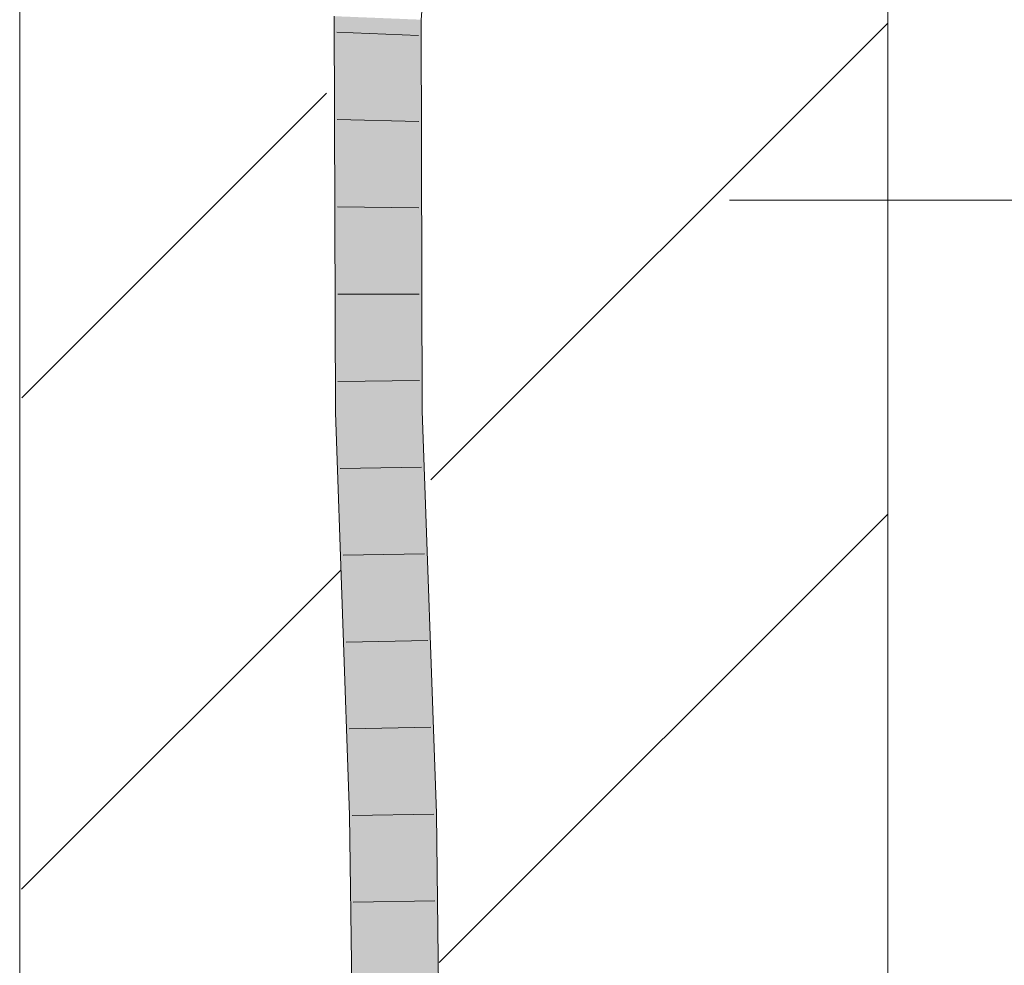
# Model space of a CAD drawing. Extents: x -620 to 3480, y 62 to 1112.
# Tile 223 of 256: x 199.9 to 202.73, y 872.77 to 875.49. Entities that reach past the tile are written whole.
import ezdxf
from ezdxf.lldxf.tags import DXFTag

# ---------------------------------------------------------------- set-up
doc = ezdxf.new("R2010")
doc.units = 0
doc.layers.get('0').update_dxf_attribs({"lineweight": 13})
doc.layers.add('E_Detail_Linie_Text_Bem', color=7, linetype='Continuous', lineweight=13)
for name, color, linetype, lineweight, true_color in [('E_Detail_Wandschraffur', 7, 'Continuous', 5, 0xc0c0c0), ('E_Leerrohr 25-A06GA2TQ8I', 7, 'Continuous', 9, 0xff8000), ('E_Leerrohr 25-Shading', 7, 'Continuous', 9, 0xff8000)]:
    doc.layers.add(name, color=color, linetype=linetype, lineweight=lineweight, true_color=true_color)
tags = doc.linetypes.add('fein_strichliert', pattern=[4, 1, -2, 1]).pattern_tags.tags
tags[8:9] = [DXFTag(74, 4), DXFTag(75, 0), DXFTag(340, '0'), DXFTag(46, 0.0), DXFTag(50, 0.0), DXFTag(44, 0.0), DXFTag(45, 0.0)]
tags[6:7] = [DXFTag(74, 4), DXFTag(75, 0), DXFTag(340, '0'), DXFTag(46, 0.0), DXFTag(50, 0.0), DXFTag(44, 0.0), DXFTag(45, 0.0)]
tags[4:5] = [DXFTag(74, 4), DXFTag(75, 0), DXFTag(340, '0'), DXFTag(46, 0.0), DXFTag(50, 0.0), DXFTag(44, 0.0), DXFTag(45, 0.0)]

# ---------------------------------------------------------------- blocks, each defined once
blk = doc.blocks.new('Shading-A06GA2BD8I', base_point=(267.5467, 773.509))
at = {"layer": 'E_Leerrohr 25-Shading', "color": 34, "true_color": 0xb05800}
for points in [[(200.8397, 875.0335), (200.8018, 875.5018), (200.8318, 874.361), (200.805, 874.3605)], [(200.8018, 875.5018), (200.8397, 875.0335), (200.8384, 875.5003)], [(201.0222, 875.405), (201.015, 875.4932), (201.0183, 874.3646)], [(201.0226, 875.4929), (201.015, 875.4932), (201.0222, 875.405)], [(201.0488, 875.4919), (201.0226, 875.4929), (201.053, 875.0291), (201.0222, 875.405)], [(201.053, 875.0291), (201.0516, 875.4918), (201.0488, 875.4919)], [(201.053, 875.0291), (201.0222, 875.405), (201.0549, 874.3653), (201.0183, 874.3646)], [(200.8397, 875.0335), (200.8318, 874.361), (200.8397, 875.0314)], [(200.8318, 874.361), (200.8387, 874.3611), (200.8397, 875.0314)], [(200.8387, 874.3611), (200.8416, 874.3612), (200.8397, 875.0335)], [(201.0592, 873.2045), (201.0958, 873.2051), (201.0183, 874.3646), (201.0549, 874.3653)], [(200.8318, 874.361), (200.805, 874.3605), (200.8356, 873.4902)], [(200.8387, 874.3611), (200.8318, 874.361), (200.8459, 873.2007), (200.8356, 873.4902)], [(200.8691, 873.2011), (200.8825, 873.2014), (200.8387, 874.3611), (200.8416, 874.3612)], [(200.8387, 874.3611), (200.8459, 873.2007), (200.8691, 873.2011)], [(201.1036, 869.546), (201.1402, 869.5456), (201.0592, 873.2045), (201.0958, 873.2051)], [(200.8459, 873.2007), (200.8902, 869.548), (200.8691, 873.2011), (200.8929, 869.5479)], [(200.8691, 873.2011), (200.8929, 869.5479), (200.8825, 873.2014), (200.9094, 869.5478)], [(200.9094, 869.5478), (200.9268, 869.5476), (200.8825, 873.2014)]]:
    blk.add_solid(points, dxfattribs=at)
at = {"layer": 'E_Leerrohr 25-Shading', "color": 30, "true_color": 0xf57b00}
for points in [[(200.8384, 875.5003), (200.8397, 875.0335), (200.8452, 875.5001)], [(200.8452, 875.5001), (200.8397, 875.0335), (200.9083, 875.4975), (200.91, 875.4081)], [(200.91, 875.4081), (200.9267, 875.4968), (200.9083, 875.4975)], [(200.9267, 875.4968), (200.91, 875.4081), (200.9299, 874.3629)], [(200.9299, 874.3629), (201.0183, 874.3646), (200.9267, 875.4968), (201.015, 875.4932)], [(200.91, 875.4081), (200.8397, 875.0335), (200.9299, 874.3629), (200.8416, 874.3612)], [(200.9708, 873.2029), (201.0592, 873.2045), (200.9299, 874.3629), (201.0183, 874.3646)], [(200.8825, 873.2014), (200.9708, 873.2029), (200.8416, 874.3612), (200.9299, 874.3629)], [(200.9268, 869.5476), (201.0152, 869.5468), (200.8825, 873.2014), (200.9708, 873.2029)], [(201.0152, 869.5468), (201.1036, 869.546), (200.9708, 873.2029), (201.0592, 873.2045)]]:
    blk.add_solid(points, dxfattribs=at)
blk = doc.blocks.new('Referenz-A06GA2TU8I')
at = {"layer": 'E_Detail_Linie_Text_Bem', "linetype": 'Continuous', "ltscale": 0.13}
for p, q in [((199.8957, 867.331), (199.8957, 879.131)), ((202.3957, 879.131), (202.3957, 839.131))]:
    blk.add_line(p, q, dxfattribs=at)
at = {"layer": 'E_Detail_Linie_Text_Bem', "color": 0, "linetype": 'Continuous', "ltscale": 0.13}
blk.add_line((203.6887, 874.9721), (201.9402, 874.9721), dxfattribs=at)
at = {"layer": 'E_Detail_Wandschraffur', "linetype": 'fein_strichliert', "ltscale": 0.13}
for p, q in [((201.0797, 874.1662), (202.3957, 875.4821)), ((199.9013, 872.9878), (200.8193, 873.9058))]:
    blk.add_line(p, q, dxfattribs=at)
at = {"layer": 'E_Detail_Wandschraffur', "linetype": 'ByBlock', "ltscale": 0.13}
for p, q in [((199.9018, 874.4025), (200.7791, 875.2798)), ((201.1037, 872.7759), (202.3957, 874.0679))]:
    blk.add_line(p, q, dxfattribs=at)
at = {"layer": 'E_Leerrohr 25-A06GA2TQ8I', "linetype": 'Continuous', "ltscale": 0.13}
for p, q in [((201.0516, 875.4917), (201.1409, 876.5063)), ((200.805, 874.3605), (200.8018, 875.5018)), ((201.0549, 874.3653), (201.0516, 875.4917)), ((201.0442, 875.4465), (200.8094, 875.4554)), ((201.045, 875.1981), (200.8101, 875.2039)), ((201.0457, 874.9496), (200.8108, 874.9524)), ((201.0465, 874.7012), (200.8115, 874.7008)), ((201.0472, 874.4527), (200.8122, 874.4493)), ((201.0958, 873.2051), (201.0549, 874.3653)), ((200.8459, 873.2007), (200.805, 874.3605)), ((201.0531, 874.2033), (200.8182, 874.1989)), ((201.0619, 873.9534), (200.827, 873.9491)), ((201.0707, 873.7036), (200.8358, 873.6992)), ((201.0796, 873.4537), (200.8446, 873.4494)), ((201.0883, 873.2038), (200.8534, 873.1996)), ((201.1402, 869.5456), (201.0958, 873.2051)), ((200.8902, 869.548), (200.8459, 873.2007)), ((201.0914, 872.9536), (200.8564, 872.9499))]:
    blk.add_line(p, q, dxfattribs=at)

msp = doc.modelspace()

# ---------------------------------------------------------------- block references
at = {"color": 8, "lineweight": 25, "ltscale": 0.25, "true_color": 0x808080}
msp.add_blockref('Referenz-A06GA2TU8I', (0, 0), dxfattribs=at)
msp.add_blockref('Shading-A06GA2BD8I', (267.5467, 773.509))

doc.saveas('drawing.dxf')
